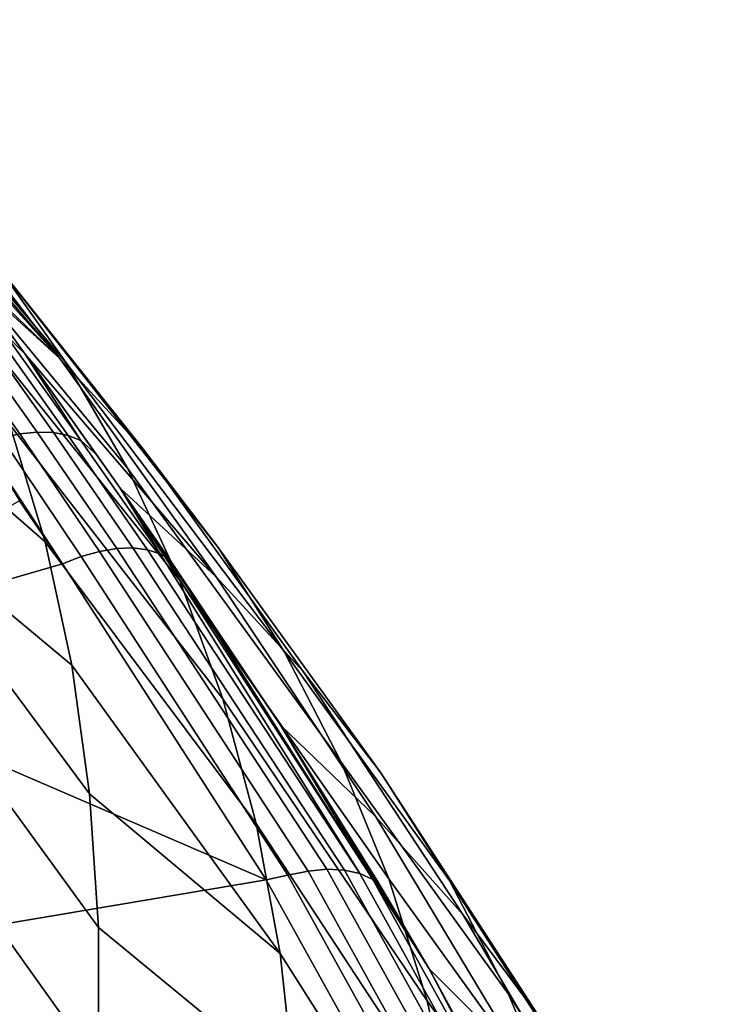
# Model space of a CAD drawing. Header units: metres. Extents: x -24 to 94, y -256 to 25.
# Tile 195 of 195: x 86.04 to 89.76, y 9.55 to 14.79. Entities that reach past the tile are written whole.
import ezdxf

# ---------------------------------------------------------------- set-up
doc = ezdxf.new("R2010")
doc.units = ezdxf.units.M
doc.layers.add('solid_10_061_003_XXX', color=7, linetype='CONTINUOUS')

msp = doc.modelspace()

# ---------------------------------------------------------------- linework, layer by layer
at = {"layer": 'solid_10_061_003_XXX'}
for points in [[(86.292259, 12.961509, 89.706932), (85.151062, 14.303105, 88.986732), (84.781776, 14.788178, 89.96035), (85.917419, 13.486608, 90.698212)], [(85.055374, 14.386681, 92.743584), (86.258156, 12.984225, 93.119125), (85.495865, 13.973794, 91.689842), (85.027023, 14.423566, 92.680847)], [(85.371689, 13.968366, 93.392677), (86.258156, 12.984225, 93.119125), (85.055374, 14.386681, 92.743584)], [(86.619293, 12.399776, 88.718605), (85.476395, 13.781205, 88.016296), (85.151062, 14.303105, 88.986732), (86.292259, 12.961509, 89.706932)], [(85.583351, 13.643289, 93.969131), (85.711823, 13.507374, 94.001007), (86.258156, 12.984225, 93.119125), (85.371689, 13.968366, 93.392677)], [(86.258156, 12.984225, 93.119125), (86.703545, 12.499548, 92.147781), (85.917419, 13.486608, 90.698212), (85.495865, 13.973794, 91.689842)], [(86.897614, 11.802861, 87.735832), (85.756905, 13.223763, 87.051498), (85.476395, 13.781205, 88.016296), (86.619293, 12.399776, 88.718605)], [(85.991829, 12.632146, 86.094803), (86.180519, 12.007807, 85.148628), (85.116089, 12.937068, 83.757957), (84.944733, 13.585728, 84.73201)], [(85.711823, 13.507374, 94.001007), (85.765388, 13.433905, 94.089493), (86.258156, 12.984225, 93.119125)], [(87.454285, 11.42378, 90.202011), (86.292259, 12.961509, 89.706932), (85.917419, 13.486608, 90.698212), (87.102631, 11.978992, 91.174583)], [(86.703545, 12.499548, 92.147781), (87.102631, 11.978992, 91.174583), (85.917419, 13.486608, 90.698212)], [(86.073296, 13.007675, 94.563881), (87.091705, 11.822728, 94.261742), (86.258156, 12.984225, 93.119125), (85.765388, 13.433905, 94.089493)], [(85.965607, 13.116212, 94.577461), (86.073296, 13.007675, 94.563881), (85.765388, 13.433905, 94.089493)], [(87.126404, 11.172266, 86.761223), (85.991829, 12.632146, 86.094803), (85.756905, 13.223763, 87.051498), (86.897614, 11.802861, 87.735832)], [(85.530357, 13.147768, 94.901505), (85.949409, 12.560512, 95.475876), (86.045685, 12.582529, 95.424896), (85.628609, 13.167149, 94.85331)], [(85.628609, 13.167149, 94.85331), (86.045685, 12.582529, 95.424896), (86.137871, 12.592377, 95.363602), (85.723267, 13.173684, 94.795441)], [(85.723267, 13.173684, 94.795441), (86.137871, 12.592377, 95.363602), (86.223946, 12.589838, 95.293343), (85.812263, 13.167233, 94.729187)], [(85.812263, 13.167233, 94.729187), (86.223946, 12.589838, 95.293343), (86.30201, 12.574968, 95.215652), (85.893639, 13.147934, 94.655991)], [(85.893639, 13.147934, 94.655991), (86.30201, 12.574968, 95.215652), (86.370369, 12.548095, 95.13224), (85.965607, 13.116212, 94.577461)], [(85.965607, 13.116212, 94.577461), (86.370369, 12.548095, 95.13224), (86.073296, 13.007675, 94.563881)], [(86.073296, 13.007675, 94.563881), (86.579399, 12.293881, 95.232765), (87.091705, 11.822728, 94.261742)], [(86.452942, 12.473699, 95.077278), (86.579399, 12.293881, 95.232765), (86.073296, 13.007675, 94.563881)], [(86.370369, 12.548095, 95.13224), (86.452942, 12.473699, 95.077278), (86.073296, 13.007675, 94.563881)], [(86.703545, 12.499548, 92.147781), (86.258156, 12.984225, 93.119125), (87.091705, 11.822728, 94.261742), (87.554214, 11.317905, 93.291313)], [(87.757538, 10.835264, 89.232529), (86.619293, 12.399776, 88.718605), (86.292259, 12.961509, 89.706932), (87.454285, 11.42378, 90.202011)], [(86.180519, 12.007807, 85.148628), (86.322495, 11.352337, 84.215401), (85.238838, 12.254147, 82.800095), (85.116089, 12.937068, 83.757957)], [(85.949409, 12.560512, 95.475876), (86.371437, 11.930583, 96.000214), (86.468941, 11.957771, 95.947021), (86.045685, 12.582529, 95.424896)], [(87.305023, 10.509635, 85.797356), (86.180519, 12.007807, 85.148628), (85.991829, 12.632146, 86.094803), (87.126404, 11.172266, 86.761223)], [(86.045685, 12.582529, 95.424896), (86.468941, 11.957771, 95.947021), (86.561859, 11.972895, 95.882111), (86.137871, 12.592377, 95.363602)], [(86.137871, 12.592377, 95.363602), (86.561859, 11.972895, 95.882111), (86.648026, 11.975601, 95.806984), (86.223946, 12.589838, 95.293343)], [(86.223946, 12.589838, 95.293343), (86.648026, 11.975601, 95.806984), (86.725441, 11.965828, 95.723404), (86.30201, 12.574968, 95.215652)], [(85.887131, 12.476011, 95.560829), (86.271843, 11.891582, 96.040741), (86.371437, 11.930583, 96.000214), (85.949409, 12.560512, 95.475876)], [(86.30201, 12.574968, 95.215652), (86.725441, 11.965828, 95.723404), (86.792305, 11.943802, 95.633301), (86.370369, 12.548095, 95.13224)], [(86.370369, 12.548095, 95.13224), (86.792305, 11.943802, 95.633301), (86.579399, 12.293881, 95.232765), (86.452942, 12.473699, 95.077278)], [(85.887131, 12.476011, 95.560829), (86.043419, 12.227163, 95.774361), (86.271843, 11.891582, 96.040741)], [(87.102631, 11.978992, 91.174583), (86.703545, 12.499548, 92.147781), (87.554214, 11.317905, 93.291313), (87.968674, 10.778223, 92.317627)], [(88.011559, 10.214897, 88.268616), (86.897614, 11.802861, 87.735832), (86.619293, 12.399776, 88.718605), (87.757538, 10.835264, 89.232529)], [(86.579399, 12.293881, 95.232765), (87.433662, 11.033137, 96.199577), (87.942482, 10.54519, 95.253883), (87.091705, 11.822728, 94.261742)], [(86.579399, 12.293881, 95.232765), (86.847076, 11.910042, 95.538765), (87.433662, 11.033137, 96.199577)], [(86.815186, 11.93199, 95.596825), (86.847076, 11.910042, 95.538765), (86.579399, 12.293881, 95.232765)], [(86.792305, 11.943802, 95.633301), (86.815186, 11.93199, 95.596825), (86.579399, 12.293881, 95.232765)], [(86.043419, 12.227163, 95.774361), (84.58522, 11.403872, 96.410706), (86.271843, 11.891582, 96.040741)], [(86.464813, 9.954617, 82.397209), (85.312607, 11.538804, 81.861053), (85.238838, 12.254147, 82.800095), (86.417328, 10.667358, 83.297485)], [(86.322495, 11.352337, 84.215401), (86.417328, 10.667358, 83.297485), (85.238838, 12.254147, 82.800095)], [(87.432961, 9.816704, 84.846802), (86.322495, 11.352337, 84.215401), (86.180519, 12.007807, 85.148628), (87.305023, 10.509635, 85.797356)], [(86.371437, 11.930583, 96.000214), (87.473694, 10.232945, 97.286438), (87.58046, 10.255816, 97.232269), (86.468941, 11.957771, 95.947021)], [(86.468941, 11.957771, 95.947021), (87.58046, 10.255816, 97.232269), (87.681534, 10.265172, 97.16478), (86.561859, 11.972895, 95.882111)], [(86.561859, 11.972895, 95.882111), (87.681534, 10.265172, 97.16478), (87.774231, 10.260768, 97.085762), (86.648026, 11.975601, 95.806984)], [(86.648026, 11.975601, 95.806984), (87.774231, 10.260768, 97.085762), (87.856117, 10.242721, 96.997292), (86.725441, 11.965828, 95.723404)], [(86.792305, 11.943802, 95.633301), (86.725441, 11.965828, 95.723404), (87.856117, 10.242721, 96.997292)], [(87.454285, 11.42378, 90.202011), (87.102631, 11.978992, 91.174583), (87.968674, 10.778223, 92.317627), (88.333923, 10.204966, 91.34317)], [(86.271843, 11.891582, 96.040741), (87.358032, 10.208558, 97.317223), (87.473694, 10.232945, 97.286438), (86.371437, 11.930583, 96.000214)], [(86.792305, 11.943802, 95.633301), (87.856117, 10.242721, 96.997292), (87.925018, 10.211505, 96.901718), (86.815186, 11.93199, 95.596825)], [(86.815186, 11.93199, 95.596825), (87.925018, 10.211505, 96.901718), (86.847076, 11.910042, 95.538765)], [(87.925018, 10.211505, 96.901718), (87.433662, 11.033137, 96.199577), (86.847076, 11.910042, 95.538765)], [(87.358032, 10.208558, 97.317223), (86.271843, 11.891582, 96.040741), (84.58522, 11.403872, 96.410706)], [(88.215599, 9.564203, 87.312744), (87.126404, 11.172266, 86.761223), (86.897614, 11.802861, 87.735832), (88.011559, 10.214897, 88.268616)], [(87.091705, 11.822728, 94.261742), (87.942482, 10.54519, 95.253883), (88.404472, 10.023606, 94.302177), (87.554214, 11.317905, 93.291313)], [(86.464813, 9.215899, 81.516838), (85.337227, 10.793008, 80.943367), (85.312607, 11.538804, 81.861053), (86.464813, 9.954617, 82.397209)], [(83.099365, 9.492529, 97.860443), (87.358032, 10.208558, 97.317223), (84.58522, 11.403872, 96.410706), (82.862633, 10.904074, 96.789841)], [(87.757538, 10.835264, 89.232529), (87.454285, 11.42378, 90.202011), (88.333923, 10.204966, 91.34317), (88.648918, 9.599524, 90.370415)], [(87.432961, 9.816704, 84.846802), (86.417328, 10.667358, 83.297485), (86.322495, 11.352337, 84.215401)], [(87.554214, 11.317905, 93.291313), (88.404472, 10.023606, 94.302177), (88.818382, 9.469716, 93.346298), (87.968674, 10.778223, 92.317627)], [(88.369133, 8.884847, 86.367363), (87.305023, 10.509635, 85.797356), (87.126404, 11.172266, 86.761223), (88.215599, 9.564203, 87.312744)], [(87.433662, 11.033137, 96.199577), (88.226013, 9.735084, 97.177979), (88.731407, 9.228816, 96.253258), (87.942482, 10.54519, 95.253883)], [(87.433662, 11.033137, 96.199577), (87.956703, 10.192719, 96.833008), (88.226013, 9.735084, 97.177979)], [(87.925018, 10.211505, 96.901718), (87.956703, 10.192719, 96.833008), (87.433662, 11.033137, 96.199577)], [(88.011559, 10.214897, 88.268616), (87.757538, 10.835264, 89.232529), (88.648918, 9.599524, 90.370415), (88.912796, 8.963405, 89.401863)], [(86.417328, 8.453066, 80.6586), (85.312592, 10.018762, 80.049553), (85.337227, 10.793008, 80.943367), (86.464813, 9.215899, 81.516838)], [(87.968674, 10.778223, 92.317627), (88.818382, 9.469716, 93.346298), (89.183067, 8.884795, 92.388596), (88.333923, 10.204966, 91.34317)], [(87.432961, 9.816704, 84.846802), (87.509842, 9.095277, 83.912064), (86.464813, 9.954617, 82.397209), (86.417328, 10.667358, 83.297485)], [(87.942482, 10.54519, 95.253883), (88.731407, 9.228816, 96.253258), (89.190155, 8.691526, 95.321678), (88.404472, 10.023606, 94.302177)], [(88.471703, 8.178525, 85.434914), (87.432961, 9.816704, 84.846802), (87.305023, 10.509635, 85.797356), (88.369133, 8.884847, 86.367363)], [(88.442764, 8.484572, 98.612488), (87.473694, 10.232945, 97.286438), (87.358032, 10.208558, 97.317223), (88.321915, 8.471824, 98.634438)], [(87.473694, 10.232945, 97.286438), (88.442764, 8.484572, 98.612488), (88.552353, 8.502365, 98.562164), (87.58046, 10.255816, 97.232269)], [(87.58046, 10.255816, 97.232269), (88.552353, 8.502365, 98.562164), (88.656082, 8.506915, 98.498322), (87.681534, 10.265172, 97.16478)], [(87.681534, 10.265172, 97.16478), (88.656082, 8.506915, 98.498322), (88.751228, 8.498103, 98.422646), (87.774231, 10.260768, 97.085762)], [(87.774231, 10.260768, 97.085762), (88.751228, 8.498103, 98.422646), (88.835266, 8.476161, 98.337135), (87.856117, 10.242721, 96.997292)], [(87.856117, 10.242721, 96.997292), (88.835266, 8.476161, 98.337135), (88.905991, 8.441669, 98.244041), (87.925018, 10.211505, 96.901718)], [(83.222374, 8.071299, 98.938385), (88.321915, 8.471824, 98.634438), (87.358032, 10.208558, 97.317223), (83.099365, 9.492529, 97.860443)], [(87.925018, 10.211505, 96.901718), (88.226013, 9.735084, 97.177979), (87.956703, 10.192719, 96.833008)], [(87.925018, 10.211505, 96.901718), (88.905991, 8.441669, 98.244041), (88.226013, 9.735084, 97.177979)], [(88.215599, 9.564203, 87.312744), (88.011559, 10.214897, 88.268616), (88.912796, 8.963405, 89.401863), (89.124763, 8.298178, 88.440025)], [(88.333923, 10.204966, 91.34317), (89.183067, 8.884795, 92.388596), (89.497543, 8.270221, 91.431435), (88.648918, 9.599524, 90.370415)], [(86.322495, 7.668047, 79.824631), (85.238808, 9.218193, 79.182022), (85.312592, 10.018762, 80.049553), (86.417328, 8.453066, 80.6586)], [(88.404472, 10.023606, 94.302177), (89.190155, 8.691526, 95.321678), (89.601067, 8.124554, 94.385078), (88.818382, 9.469716, 93.346298)], [(87.509842, 9.095277, 83.912064), (87.5355, 8.34726, 82.99559), (86.464813, 9.215899, 81.516838), (86.464813, 9.954617, 82.397209)], [(88.523056, 7.447043, 84.517761), (87.509842, 9.095277, 83.912064), (87.432961, 9.816704, 84.846802), (88.471703, 8.178525, 85.434914)], [(88.226013, 9.735084, 97.177979), (88.947525, 8.408252, 98.178337), (89.448364, 7.884359, 97.274506), (88.731407, 9.228816, 96.253258)], [(88.905991, 8.441669, 98.244041), (88.947525, 8.408252, 98.178337), (88.226013, 9.735084, 97.177979)], [(88.648918, 9.599524, 90.370415), (89.497543, 8.270221, 91.431435), (89.760933, 7.627475, 90.477203), (88.912796, 8.963405, 89.401863)], [(88.369133, 8.884847, 86.367363), (88.215599, 9.564203, 87.312744), (89.124763, 8.298178, 88.440025), (89.284271, 7.605551, 87.487366)]]:
    msp.add_3dface(points, dxfattribs=at)

doc.saveas('drawing.dxf')
